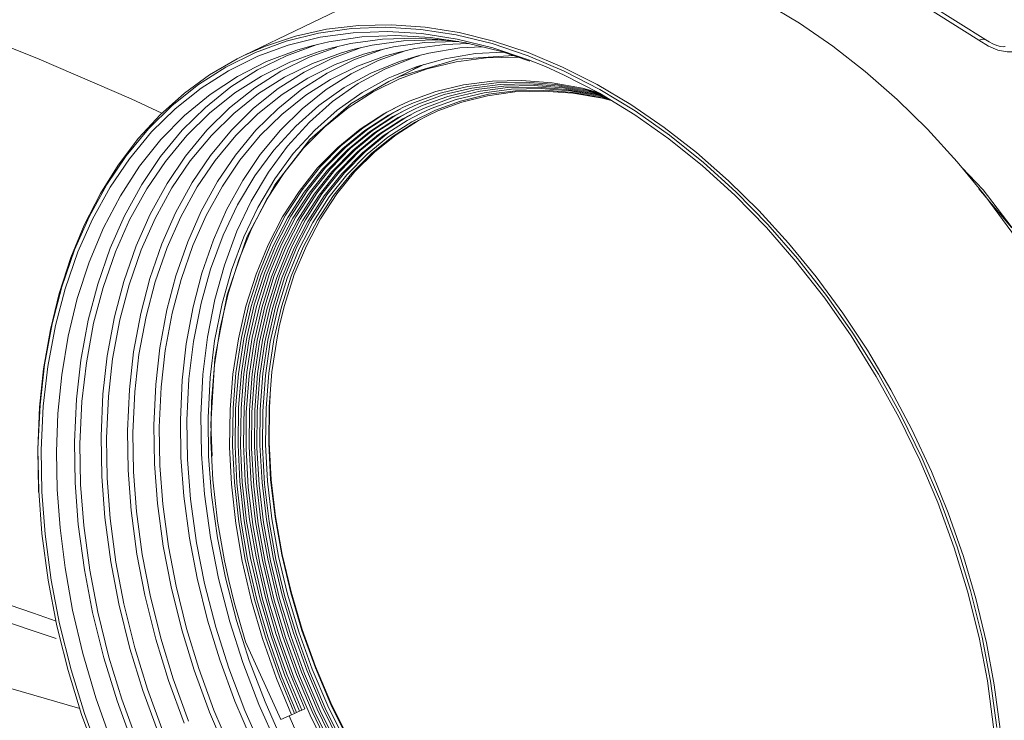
# Model space of a CAD drawing. Header units: millimetres. Extents: x 3925 to 5043, y -86 to 778.
# Tile 4 of 256: x 4002 to 4028, y 92 to 111. Entities that reach past the tile are written whole.
import ezdxf

# ---------------------------------------------------------------- set-up
doc = ezdxf.new("R2010")
doc.units = ezdxf.units.MM
doc.header["$LTSCALE"] = 46.255
for name, color, linetype in [('H30-BOTTOM-CDXF_CONTINUOUS_LINE', 7, 'CONTINUOUS'), ('H30K-FRONT-CDXF_CONTINUOUS_LINE', 7, 'CONTINUOUS'), ('PJ-LENS-B10RDXF_CONTINUOUS_LINE', 7, 'CONTINUOUS')]:
    doc.layers.add(name, color=color, linetype=linetype)

msp = doc.modelspace()

# ---------------------------------------------------------------- linework, layer by layer
at = {"layer": 'H30-BOTTOM-CDXF_CONTINUOUS_LINE', "color": 7, "linetype": 'Continuous', "lineweight": 0}
msp.add_line((3994.4674, 94.9828), (4003.2743, 92.4212), dxfattribs=at)
at = {"layer": 'H30K-FRONT-CDXF_CONTINUOUS_LINE', "color": 7, "linetype": 'Continuous', "lineweight": 0}
for points in [[(4005.4946, 108.5231), (4004.668, 108.9105), (4002.1744, 109.9874), (3999.5794, 111.0208)], [(3990.7773, 98.5939), (3991.7898, 98.2969), (3992.8509, 97.98), (3994.0202, 97.6235), (3995.3042, 97.223), (3996.7178, 96.7716), (3998.2895, 96.2576), (4000.0659, 95.6639), (4002.0195, 94.9989), (4002.6353, 94.7864)], [(3991.1513, 97.9482), (3999.0513, 95.5136), (4002.6348, 94.3163)]]:
    msp.add_lwpolyline(points, dxfattribs=at)
at = {"layer": 'PJ-LENS-B10RDXF_CONTINUOUS_LINE', "color": 7, "linetype": 'Continuous', "lineweight": 0}
for p, q in [((4007.7111, 110.0862), (4012.2729, 112.2843)), ((4026.2793, 111.4455), (4027.7791, 110.505)), ((4010.6239, 110.8116), (4011.5527, 110.8464)), ((4011.5527, 110.8464), (4012.4942, 110.7901)), ((4012.6151, 110.8523), (4011.7043, 110.9168)), ((4012.4942, 110.7901), (4013.456, 110.6423)), ((4010.9024, 110.5866), (4010.0089, 110.4553)), ((4011.456, 110.5238), (4010.5953, 110.4046)), ((4013.456, 110.6423), (4014.4248, 110.4049)), ((4014.4421, 110.2925), (4013.4798, 110.5295)), ((4027.7793, 110.5049), (4027.7791, 110.505)), ((4008.8662, 110.079), (4009.6704, 110.3734)), ((4009.4801, 110.042), (4010.2214, 110.3133)), ((4010.0089, 110.4553), (4009.5489, 110.3489)), ((4009.6704, 110.3734), (4009.7403, 110.3931)), ((4010.0644, 110.2843), (4009.7521, 110.1961)), ((4010.5953, 110.4046), (4010.0644, 110.2843)), ((4010.0928, 110.0072), (4010.8644, 110.2897)), ((4010.6576, 110.2428), (4010.3507, 110.1561)), ((4011.1788, 110.3609), (4010.6576, 110.2428)), ((4010.7055, 109.9723), (4011.4608, 110.2489)), ((4012.024, 110.478), (4011.1788, 110.3609)), ((4012.3342, 110.2714), (4011.8439, 110.1599)), ((4013.1483, 110.3854), (4012.3342, 110.2714)), ((4013.4548, 110.4636), (4012.592, 110.4322)), ((4013.7902, 110.4096), (4013.1483, 110.3854)), ((4013.4378, 110.473), (4013.2578, 110.5009)), ((4013.5278, 110.4591), (4013.4548, 110.4636)), ((4014.144, 110.323), (4013.5532, 110.2892)), ((4014.6814, 110.1914), (4013.7163, 110.4277)), ((4014.4248, 110.4049), (4015.3976, 110.0787)), ((4015.4083, 109.9675), (4014.4421, 110.2925)), ((4027.587, 110.4951), (4027.8484, 110.3355)), ((4011.2507, 110.2013), (4010.9493, 110.1162)), ((4011.342, 109.9477), (4012.0707, 110.2115)), ((4011.8439, 110.1599), (4011.5376, 110.0731)), ((4013.4933, 109.9812), (4011.9209, 109.5122)), ((4013.1504, 109.9981), (4012.3722, 109.7788)), ((4013.9714, 110.1342), (4013.1504, 109.9981)), ((4013.4498, 109.9137), (4014.2634, 110.0175)), ((4014.9995, 110.0844), (4013.4933, 109.9812)), ((4014.7237, 110.1772), (4013.9714, 110.1342)), ((4014.2634, 110.0175), (4015.0926, 110.0358)), ((4015.4425, 109.9353), (4014.6814, 110.1914)), ((4015.0926, 110.0358), (4015.1595, 110.0306)), ((4015.3976, 110.0787), (4016.3718, 109.6645)), ((4012.3722, 109.7788), (4011.7445, 109.5296)), ((4011.7815, 109.4528), (4012.579, 109.8371)), ((4011.9179, 109.4548), (4012.6687, 109.7262)), ((4012.6687, 109.7262), (4013.4498, 109.9137)), ((4015.8665, 109.7829), (4015.4083, 109.9675)), ((4016.3758, 109.555), (4015.8665, 109.7829)), ((4011.2037, 109.1013), (4011.9179, 109.4548)), ((4011.7445, 109.5296), (4011.6143, 109.4693)), ((4011.634, 109.3818), (4011.9209, 109.5122)), ((4016.3718, 109.6645), (4017.3337, 109.1682)), ((4013.6552, 109.2903), (4012.9048, 109.1098)), ((4013.764, 109.2473), (4013.0177, 109.0677)), ((4013.8728, 109.2043), (4013.1317, 109.0261)), ((4014.4357, 109.3898), (4013.6552, 109.2903)), ((4014.5396, 109.3462), (4013.764, 109.2473)), ((4014.6435, 109.3026), (4013.8728, 109.2043)), ((4015.231, 109.407), (4014.4357, 109.3898)), ((4015.33, 109.3633), (4014.5396, 109.3462)), ((4015.429, 109.3196), (4014.6435, 109.3026)), ((4016.0524, 109.3419), (4015.231, 109.407)), ((4016.1463, 109.2987), (4015.33, 109.3633)), ((4016.2402, 109.2554), (4015.429, 109.3196)), ((4016.3455, 109.2107), (4015.5602, 109.2749)), ((4016.4395, 109.1674), (4015.6591, 109.2312)), ((4016.5336, 109.1241), (4015.758, 109.1875)), ((4016.8735, 109.1973), (4016.0524, 109.3419)), ((4016.9622, 109.155), (4016.1463, 109.2987)), ((4017.051, 109.1126), (4016.2402, 109.2554)), ((4017.1854, 109.06), (4016.3455, 109.2107)), ((4017.2813, 109.0868), (4016.8735, 109.1973)), ((4012.9048, 109.1098), (4012.1838, 108.8483)), ((4013.0177, 109.0677), (4012.3017, 108.8081)), ((4013.1317, 109.0261), (4012.4197, 108.7678)), ((4013.2248, 108.978), (4012.5376, 108.7276)), ((4013.3384, 108.9362), (4012.6555, 108.6873)), ((4013.9967, 109.1641), (4013.2248, 108.978)), ((4014.1054, 109.121), (4013.3384, 108.9362)), ((4014.2142, 109.078), (4013.452, 108.8944)), ((4015.0391, 109.0979), (4015.8108, 109.1227)), ((4015.8108, 109.1227), (4016.6041, 109.0671)), ((4017.2742, 109.0176), (4016.4395, 109.1674)), ((4017.3631, 108.9752), (4016.5336, 109.1241)), ((4017.3489, 109.0502), (4016.9622, 109.155)), ((4017.4029, 109.0173), (4017.051, 109.1126)), ((4017.4538, 108.9862), (4017.1854, 109.06)), ((4017.5075, 108.9535), (4017.2742, 109.0176)), ((4017.3337, 109.1682), (4018.2913, 108.5857)), ((4017.5611, 108.9208), (4017.3631, 108.9752)), ((4012.1838, 108.8483), (4011.9107, 108.7241)), ((4012.3017, 108.8081), (4012.0303, 108.6846)), ((4012.4197, 108.7678), (4012.1499, 108.6451)), ((4012.5376, 108.7276), (4012.269, 108.6067)), ((4012.6555, 108.6873), (4012.3886, 108.5672)), ((4012.7735, 108.6471), (4012.5082, 108.5277)), ((4013.452, 108.8944), (4012.7735, 108.6471)), ((4013.5656, 108.8525), (4012.8914, 108.6068)), ((4012.9611, 108.5849), (4013.6042, 108.821)), ((4012.3468, 108.2825), (4012.699, 108.4658)), ((4012.699, 108.4658), (4012.9611, 108.5849)), ((4018.2913, 108.5857), (4019.2209, 107.9316)), ((4011.23, 107.982), (4010.6559, 107.5129)), ((4011.3562, 107.9465), (4010.7857, 107.4803)), ((4010.1665, 106.9702), (4010.729, 107.5445)), ((4010.2998, 106.9412), (4010.8588, 107.5119)), ((4010.7144, 106.9446), (4011.2534, 107.4813)), ((4009.7058, 107.0415), (4009.2024, 106.4093)), ((4027.1394, 107.0423), (4027.7019, 106.452)), ((4009.8391, 107.0125), (4009.3388, 106.3843)), ((4010.4937, 106.854), (4010.0215, 106.2598)), ((4009.1199, 105.7216), (4009.5569, 106.3986)), ((4021.0172, 106.3965), (4021.8784, 105.517)), ((4027.5851, 106.4806), (4028.4692, 105.4286)), ((4027.5966, 106.4903), (4027.7485, 106.2969)), ((4027.7019, 106.452), (4029.0407, 104.6889)), ((4007.9185, 105.3977), (4008.3332, 106.1941)), ((4007.5741, 104.5614), (4007.9185, 105.3977)), ((4009.0759, 104.1569), (4009.4007, 104.94)), ((4009.211, 104.8585), (4008.886, 104.0611)), ((4007.286, 103.6496), (4007.5741, 104.5614)), ((4008.7278, 103.284), (4008.9924, 104.1167)), ((4008.8113, 103.3242), (4009.0759, 104.1569)), ((4008.5659, 103.2836), (4008.8223, 104.1065)), ((4008.886, 104.0611), (4008.6295, 103.2385)), ((4007.071, 102.717), (4007.286, 103.6496)), ((4008.6785, 102.7865), (4008.8113, 103.3242)), ((4008.0699, 102.3861), (4008.2756, 103.2956)), ((4008.3629, 102.3857), (4008.5659, 103.2836)), ((4008.5251, 102.4069), (4008.7278, 103.284)), ((4008.6086, 102.4471), (4008.6785, 102.7865)), ((4006.9186, 101.7195), (4007.071, 102.717)), ((4008.469, 101.5309), (4008.6086, 102.4471)), ((4008.3935, 100.5818), (4008.469, 101.5309)), ((4006.8568, 99.2477), (4006.8147, 100.1156)), ((4002.2328, 99.4138), (4002.2515, 98.2831)), ((4002.1544, 98.3388), (4002.1612, 98.2737)), ((4002.2493, 97.1506), (4002.1624, 98.309)), ((4002.4177, 95.8935), (4002.2493, 97.1506)), ((4008.578, 96.4541), (4008.8228, 95.4389)), ((4008.9787, 95.5508), (4008.735, 96.5741)), ((4008.9881, 95.5786), (4008.7472, 96.59)), ((4007.2125, 95.9563), (4007.5103, 94.804)), ((4009.1994, 94.4922), (4008.8952, 95.5105)), ((4009.2829, 94.5324), (4008.9787, 95.5508)), ((4009.2912, 94.562), (4008.9881, 95.5786)), ((4009.6507, 93.5612), (4009.2912, 94.562)), ((4027.6776, 94.3498), (4027.9054, 93.1626)), ((4008.7145, 92.1284), (4007.7571, 94.2276)), ((4010.0673, 92.5739), (4009.6507, 93.5612)), ((4009.0748, 93.2461), (4009.5031, 92.2398)), ((4009.2144, 93.3032), (4009.64, 92.3032)), ((4009.354, 93.3603), (4009.7769, 92.3666)), ((4027.9054, 93.1626), (4028.0737, 91.9055)), ((4009.3571, 92.4167), (4009.2754, 92.3773)), ((4010.1714, 91.4231), (4009.6948, 92.4013)), ((4010.3056, 91.492), (4009.8321, 92.464)), ((4009.0013, 92.2512), (4008.7145, 92.1284)), ((4009.0833, 91.8917), (4008.9334, 92.2202)), ((4009.0829, 92.2905), (4009.0013, 92.2512)), ((4009.1383, 92.3142), (4009.0829, 92.2905)), ((4009.22, 92.3536), (4009.1383, 92.3142)), ((4009.2754, 92.3773), (4009.22, 92.3536)), ((4010.0371, 91.3542), (4009.5576, 92.3386))]:
    msp.add_line(p, q, dxfattribs=at)
for points in [[(4019.0278, 112.6724), (4019.9624, 112.3603), (4020.8937, 111.9693), (4021.8232, 111.4986), (4022.7351, 110.9564), (4023.6406, 110.336), (4024.5149, 109.6548), (4025.3781, 108.8967), (4026.1973, 108.091), (4027.0006, 107.2099), (4027.5966, 106.4903)], [(4027.587, 110.4951), (4026.1066, 111.4251), (4024.6051, 112.113), (4023.0935, 112.5548), (4021.6006, 112.7384)], [(4007.2275, 109.7702), (4008.0301, 110.1671), (4008.8556, 110.4691), (4009.7307, 110.6867), (4010.6239, 110.8116)], [(4011.7043, 110.9168), (4010.8182, 110.8976), (4009.946, 110.7943), (4009.1115, 110.6101), (4008.2956, 110.3403), (4007.7111, 110.0862)], [(4014.466, 110.4743), (4013.5351, 110.7048), (4012.6151, 110.8523)], [(4009.7786, 110.5781), (4008.9089, 110.363), (4008.0885, 110.064)], [(4011.5891, 110.7345), (4010.6663, 110.701), (4009.7786, 110.5781)], [(4013.7163, 110.4277), (4012.7615, 110.5728), (4011.8214, 110.6258), (4010.9024, 110.5866)], [(4013.2578, 110.5009), (4012.3508, 110.5563), (4011.456, 110.5238)], [(4013.4798, 110.5295), (4012.5245, 110.6774), (4011.5891, 110.7345)], [(4013.3583, 110.4821), (4012.9028, 110.5099), (4012.024, 110.478)], [(4027.7791, 110.505), (4027.7045, 110.5267), (4027.587, 110.4951)], [(4028.2491, 110.3219), (4028.172, 110.3302), (4028.074, 110.3545), (4027.9669, 110.3957), (4027.8633, 110.4499), (4027.7792, 110.505)], [(4009.5489, 110.3489), (4009.147, 110.2327), (4008.3206, 109.9199), (4007.5357, 109.5191), (4006.7957, 109.0321), (4006.1057, 108.4622), (4005.4689, 107.812), (4004.8901, 107.0865), (4004.3721, 106.2893), (4003.9168, 105.4233), (4003.5269, 104.4919), (4003.2075, 103.5077), (4002.9616, 102.4882), (4002.7882, 101.4468), (4002.6848, 100.4002), (4002.646, 99.3613), (4002.6655, 98.3453)], [(4012.592, 110.4322), (4011.7622, 110.3173), (4011.2507, 110.2013)], [(4013.5532, 110.2892), (4012.7142, 110.1501), (4012.449, 110.0861)], [(4016.3318, 109.7712), (4015.4006, 110.1622), (4014.466, 110.4743)], [(4027.8484, 110.3355), (4028.1044, 110.2314), (4028.3525, 110.1792), (4028.5672, 110.1794), (4028.7436, 110.2284)], [(4028.301, 110.3249), (4028.2944, 110.3239), (4028.2491, 110.3219)], [(4007.7111, 110.0862), (4007.5293, 109.9958), (4006.7865, 109.5644), (4006.1034, 109.0676), (4005.449, 108.4824), (4004.8625, 107.8443), (4004.3102, 107.1161), (4003.8316, 106.3507), (4003.3931, 105.4931), (4003.0316, 104.6166), (4002.7167, 103.6459), (4002.479, 102.6769), (4002.2949, 101.6114), (4002.1851, 100.5705), (4002.137, 99.4305), (4002.1544, 98.3388)], [(4008.0885, 110.064), (4007.2914, 109.6711), (4006.5559, 109.2036), (4005.8494, 108.6404), (4005.2146, 108.0157), (4004.615, 107.2931), (4004.0945, 106.5259), (4003.6169, 105.6603), (4003.2224, 104.7704), (4002.8761, 103.7747), (4002.6144, 102.7779), (4002.4104, 101.6753), (4002.288, 100.5975), (4002.2328, 99.4138)], [(4003.15, 98.5264), (4003.1317, 99.6332), (4003.1855, 100.7919), (4003.3048, 101.8462), (4003.5037, 102.925), (4003.759, 103.901), (4004.0969, 104.876), (4004.4824, 105.7488), (4004.9492, 106.598), (4005.4591, 107.3523), (4006.0467, 108.0629), (4006.6696, 108.6778), (4007.363, 109.2324), (4008.0844, 109.6923), (4008.8662, 110.079)], [(4009.7521, 110.1961), (4008.9566, 109.9061), (4008.1838, 109.5252), (4007.4707, 109.072), (4006.7858, 108.5259), (4006.1703, 107.9203), (4005.589, 107.2198), (4005.0843, 106.476), (4004.6212, 105.6367), (4004.2387, 104.7738), (4003.9028, 103.8082), (4003.649, 102.8415), (4003.4513, 101.7723), (4003.3326, 100.7274), (4003.2791, 99.5798), (4003.2972, 98.4836)], [(4003.8667, 98.6964), (4003.8487, 99.7834), (4003.9015, 100.9212), (4004.0187, 101.9567), (4004.214, 103.0162), (4004.4647, 103.9747), (4004.7966, 104.9323), (4005.1751, 105.7895), (4005.6335, 106.6234), (4006.1342, 107.3641), (4006.7112, 108.0619), (4007.3229, 108.6658), (4008.0038, 109.2104), (4008.7122, 109.6621), (4009.4801, 110.042)], [(4010.3507, 110.1561), (4009.5695, 109.8714), (4008.8107, 109.4974), (4008.1104, 109.0523), (4007.4378, 108.5161), (4006.8334, 107.9214), (4006.2626, 107.2335), (4005.767, 106.5031), (4005.3122, 105.6789), (4004.9366, 104.8315), (4004.6067, 103.8831), (4004.3574, 102.9337), (4004.1632, 101.8837), (4004.0467, 100.8575), (4003.9942, 99.7306), (4004.0119, 98.6542)], [(4004.5814, 98.867), (4004.5638, 99.9343), (4004.6156, 101.0515), (4004.7307, 102.0682), (4004.9224, 103.1085), (4005.1686, 104.0498), (4005.4945, 104.9902), (4005.8662, 105.8317), (4006.3163, 106.6505), (4006.8079, 107.3777), (4007.3743, 108.0629), (4007.9749, 108.6558), (4008.6434, 109.1906), (4009.3389, 109.6342), (4010.0928, 110.0072)], [(4010.9493, 110.1162), (4010.1824, 109.8367), (4009.4375, 109.4695), (4008.7501, 109.0326), (4008.0899, 108.5062), (4007.4966, 107.9224), (4006.9362, 107.2471), (4006.4498, 106.5302), (4006.0033, 105.7211), (4005.6345, 104.8892), (4005.3106, 103.9581), (4005.0658, 103.0259), (4004.8752, 101.9952), (4004.7608, 100.9877), (4004.7092, 99.8815), (4004.7267, 98.8248)], [(4005.2962, 99.0376), (4005.2788, 100.0852), (4005.3298, 101.1818), (4005.4427, 102.1798), (4005.6309, 103.2009), (4005.8726, 104.1249), (4006.1925, 105.048), (4006.5573, 105.874), (4006.999, 106.6777), (4007.4815, 107.3914), (4008.0374, 108.0638), (4008.6268, 108.6458), (4009.2829, 109.1708), (4009.9656, 109.6062), (4010.7055, 109.9723)], [(4011.5376, 110.0731), (4010.7862, 109.798), (4010.0565, 109.4371), (4009.3831, 109.0081), (4008.7362, 108.4912), (4008.1549, 107.9182), (4007.606, 107.2556), (4007.1294, 106.5523), (4006.6919, 105.7585), (4006.3306, 104.9425), (4006.0133, 104.0293), (4005.7736, 103.115), (4005.5868, 102.1042), (4005.4748, 101.1163), (4005.4243, 100.0316), (4005.4414, 98.9953)], [(4010.8064, 109.324), (4011.5273, 109.7158), (4012.3057, 110.0297), (4012.4527, 110.0738)], [(4012.449, 110.0861), (4011.9189, 109.9258), (4011.1445, 109.6095)], [(4002.1624, 98.309), (4002.1436, 99.4452), (4002.1988, 100.6346), (4002.3213, 101.7168), (4002.5254, 102.8242), (4002.7875, 103.8258), (4003.1343, 104.8265), (4003.5299, 105.7224), (4004.0091, 106.594), (4004.5326, 107.3683), (4005.1358, 108.0978), (4005.7752, 108.7289), (4006.487, 109.2981), (4007.2275, 109.7702)], [(4008.155, 107.4049), (4008.704, 108.0686), (4009.2866, 108.6428), (4009.9354, 109.1602), (4010.6103, 109.5884), (4011.342, 109.9477)], [(4012.2995, 109.7024), (4012.3524, 109.7395), (4012.4811, 109.8095)], [(4028.2416, 90.7526), (4028.1599, 91.8615), (4028.0041, 93.0608), (4027.7942, 94.1948), (4027.5057, 95.3977), (4027.1712, 96.5331), (4026.7571, 97.7159), (4026.304, 98.8293), (4025.7736, 99.9687), (4025.2107, 101.0371), (4024.5754, 102.1107), (4023.9135, 103.1119), (4023.1867, 104.0989), (4022.4387, 105.0119), (4021.6355, 105.893), (4020.8162, 106.6986), (4019.9531, 107.4567), (4019.0788, 108.138), (4018.1732, 108.7584), (4017.2613, 109.3005), (4016.3318, 109.7712)], [(4011.6143, 109.4693), (4010.9122, 109.0846), (4010.2358, 108.6073), (4009.6263, 108.0668), (4009.0486, 107.431), (4008.5464, 106.7481), (4008.0885, 105.9774), (4007.7094, 105.1801), (4007.3743, 104.2797)], [(4011.1445, 109.6095), (4010.4271, 109.2164), (4009.7359, 108.7286), (4009.1131, 108.1763), (4008.5226, 107.5263)], [(4028.0716, 90.7731), (4027.9855, 91.921), (4027.8189, 93.1666), (4027.5937, 94.3424), (4027.2829, 95.5914), (4026.9227, 96.7667), (4026.4763, 97.9906), (4025.9896, 99.1362), (4025.4201, 100.3059), (4024.8144, 101.4022), (4024.1314, 102.4996), (4023.4207, 103.5178), (4022.6419, 104.5153), (4021.8428, 105.4305), (4020.9873, 106.3053), (4020.1173, 107.0968), (4019.2044, 107.8312), (4018.2817, 108.4816), (4017.331, 109.0611), (4016.3758, 109.555)], [(4006.5624, 99.3001), (4006.5464, 100.3543), (4006.6027, 101.4597), (4006.7244, 102.4627), (4006.9263, 103.4882), (4007.184, 104.4107), (4007.5247, 105.3292), (4007.9115, 106.1447), (4008.3792, 106.9329), (4008.8937, 107.6325), (4009.4861, 108.2835), (4010.1117, 108.8365), (4010.8064, 109.324)], [(4007.2613, 103.613), (4007.8011, 105.1861), (4008.5444, 106.5895), (4009.496, 107.8087), (4010.6171, 108.7829), (4011.634, 109.3818)], [(4015.5602, 109.2749), (4014.7432, 109.2586), (4013.9967, 109.1641)], [(4015.6591, 109.2312), (4014.8472, 109.215), (4014.1054, 109.121)], [(4015.758, 109.1875), (4014.9513, 109.1715), (4014.2142, 109.078)], [(4008.3332, 106.1941), (4008.7986, 106.9123), (4009.3281, 107.5742), (4009.903, 108.1563), (4010.533, 108.6693), (4011.2037, 109.1013)], [(4016.6276, 109.0808), (4015.857, 109.1438), (4015.0553, 109.1279), (4014.3229, 109.035), (4013.5656, 108.8525)], [(4013.6042, 108.821), (4014.2999, 108.9952), (4015.0391, 109.0979)], [(4016.6041, 109.0671), (4017.4109, 108.9308), (4017.6481, 108.8678)], [(4017.6148, 108.8881), (4017.4519, 108.9329), (4016.6276, 109.0808)], [(4008.9808, 105.7424), (4009.4204, 106.4236), (4009.9207, 107.0519), (4010.466, 107.6066), (4011.0637, 108.0956), (4011.7026, 108.5091), (4011.9542, 108.6411)], [(4009.284, 106.4487), (4009.7874, 107.0809), (4010.3361, 107.6391), (4010.9375, 108.1312), (4011.5804, 108.5472), (4011.9121, 108.7213)], [(4011.9107, 108.7241), (4011.4988, 108.5079), (4010.8559, 108.0918), (4010.2544, 107.5997), (4009.7058, 107.0415)], [(4012.0303, 108.6846), (4011.621, 108.4697), (4010.982, 108.0563), (4010.3844, 107.5672), (4009.8391, 107.0125)], [(4012.1499, 108.6451), (4011.7431, 108.4316), (4011.1082, 108.0208)], [(4010.5959, 107.5741), (4011.1899, 108.0601), (4011.8248, 108.4709), (4011.9963, 108.561)], [(4010.729, 107.5445), (4011.3037, 108.0155), (4011.9654, 108.4433), (4012.1157, 108.5224)], [(4010.8588, 107.5119), (4011.43, 107.98), (4012.0875, 108.4051), (4012.2353, 108.4829)], [(4012.269, 108.6067), (4011.8878, 108.4062), (4011.23, 107.982)], [(4012.3886, 108.5672), (4012.0098, 108.3679), (4011.3562, 107.9465)], [(4012.5082, 108.5277), (4012.1318, 108.3297), (4011.4824, 107.9109)], [(4012.8914, 108.6068), (4012.2538, 108.2915), (4011.6085, 107.8753)], [(4011.1699, 107.4411), (4011.7454, 107.9012), (4012.3468, 108.2825)], [(4011.2534, 107.4813), (4011.8289, 107.9414), (4012.4303, 108.3227), (4012.4976, 108.3578)], [(4011.1082, 108.0208), (4010.5143, 107.5348), (4009.9724, 106.9835), (4009.4752, 106.3592)], [(4011.4824, 107.9109), (4010.9154, 107.4477), (4010.3604, 106.883), (4009.8852, 106.285)], [(4011.6085, 107.8753), (4011.0452, 107.4151), (4010.4937, 106.854)], [(4010.9886, 107.4794), (4011.5562, 107.9445), (4011.6172, 107.984)], [(4019.2209, 107.9316), (4020.1405, 107.1929), (4021.0172, 106.3965)], [(4009.5569, 106.3986), (4010.0541, 107.0229), (4010.5959, 107.5741)], [(4006.0109, 99.2082), (4005.9939, 100.2334), (4006.0434, 101.3066), (4006.1539, 102.2859), (4006.3381, 103.288), (4006.5751, 104.1953), (4006.8888, 105.1019), (4007.2462, 105.912), (4007.679, 106.7002), (4008.155, 107.4049)], [(4008.5226, 107.5263), (4008.0092, 106.8282), (4007.5414, 106.0407), (4007.1541, 105.2261), (4006.8117, 104.3061), (4006.5522, 103.382), (4006.3479, 102.3506), (4006.2245, 101.3417), (4006.1668, 100.224), (4006.1827, 99.1582)], [(4008.9924, 104.1167), (4009.3172, 104.8998), (4009.7002, 105.6285), (4010.1394, 106.2986), (4010.6309, 106.9044), (4011.1699, 107.4411)], [(4009.5145, 105.6196), (4009.9594, 106.314), (4010.4332, 106.9122), (4010.9886, 107.4794)], [(4010.6559, 107.5129), (4010.0938, 106.941), (4009.6126, 106.3354)], [(4010.7857, 107.4803), (4010.2271, 106.912), (4009.7489, 106.3102)], [(4009.2362, 105.6612), (4009.6867, 106.3643), (4010.1665, 106.9702)], [(4009.3754, 105.6404), (4009.8231, 106.3392), (4010.2998, 106.9412)], [(4009.4007, 104.94), (4009.7837, 105.6687), (4010.2229, 106.3388), (4010.7144, 106.9446)], [(4009.6126, 106.3354), (4009.1605, 105.6321), (4008.7865, 104.9072), (4008.4553, 104.0944), (4008.1938, 103.2558), (4007.9871, 102.3402), (4007.8507, 101.4152), (4007.7768, 100.4289), (4007.7698, 99.4423), (4007.8292, 98.4122), (4007.952, 97.3887), (4008.1415, 96.3409)], [(4007.8484, 103.3445), (4008.1217, 104.2102), (4008.4484, 105.0055), (4008.8416, 105.7631), (4009.284, 106.4487)], [(4009.7489, 106.3102), (4009.2996, 105.6113), (4008.928, 104.8909), (4008.5989, 104.0833), (4008.3391, 103.25), (4008.1336, 102.3403), (4007.9981, 101.4211), (4007.9246, 100.441)], [(4009.2024, 106.4093), (4008.76, 105.7238), (4008.3667, 104.9662), (4008.04, 104.1709)], [(4009.3388, 106.3843), (4008.8991, 105.703), (4008.5083, 104.9501), (4008.1836, 104.1598)], [(4009.4752, 106.3592), (4009.0383, 105.6823), (4008.6499, 104.9341), (4008.3272, 104.1487)], [(4009.8852, 106.285), (4009.4388, 105.5905), (4009.0695, 104.8747)], [(4010.0215, 106.2598), (4009.578, 105.5697), (4009.211, 104.8585)], [(4027.7485, 106.2969), (4028.4753, 105.3099), (4029.1372, 104.3087), (4029.7725, 103.2351), (4030.3355, 102.1667), (4030.8658, 101.0273), (4031.3189, 99.9139), (4031.733, 98.7311)], [(4007.9937, 103.3389), (4008.2653, 104.1991), (4008.59, 104.9895), (4008.9808, 105.7424)], [(4008.1389, 103.3332), (4008.4089, 104.188), (4008.7316, 104.9734), (4009.1199, 105.7216)], [(4008.2756, 103.2956), (4008.5352, 104.1291), (4008.8645, 104.9386), (4009.2362, 105.6612)], [(4008.6788, 104.1178), (4009.0059, 104.9223), (4009.3754, 105.6404)], [(4008.8223, 104.1065), (4009.1474, 104.906), (4009.5145, 105.6196)], [(4021.8784, 105.517), (4022.6831, 104.5968), (4023.4666, 103.5949), (4024.1819, 102.5719), (4024.8699, 101.4686), (4025.4803, 100.3661), (4026.0555, 99.1874), (4026.5471, 98.0328), (4026.9987, 96.7975), (4027.363, 95.6113), (4027.6776, 94.3498)], [(4009.0695, 104.8747), (4008.7424, 104.0722), (4008.4843, 103.2443), (4008.2802, 102.3403), (4008.1455, 101.427), (4008.0724, 100.4531), (4008.0655, 99.4789), (4008.1241, 98.4617), (4008.2454, 97.4511), (4008.4325, 96.4163)], [(4007.3743, 104.2797), (4007.1204, 103.3754), (4006.9205, 102.3661), (4006.7998, 101.379), (4006.7433, 100.2855), (4006.759, 99.2429)], [(4008.04, 104.1709), (4007.7668, 103.3052), (4007.5625, 102.4199), (4007.4164, 101.466), (4007.3385, 100.5125), (4007.3239, 99.492), (4007.3736, 98.4936), (4007.4922, 97.4299), (4007.6673, 96.4107), (4007.918, 95.3284), (4008.2138, 94.3133), (4008.5927, 93.2373), (4009.0013, 92.2512)], [(4008.1836, 104.1598), (4007.912, 103.2995), (4007.709, 102.4197), (4007.5637, 101.4718), (4007.4864, 100.5242), (4007.4718, 99.5101), (4007.5211, 98.5179), (4007.6389, 97.4609), (4007.8129, 96.448), (4008.062, 95.3724), (4008.3559, 94.3636), (4008.7324, 93.2943), (4009.1383, 92.3142)], [(4008.3272, 104.1487), (4008.0573, 103.2938), (4007.8555, 102.4196), (4007.7111, 101.4776), (4007.6342, 100.5359), (4007.6197, 99.5282), (4007.6686, 98.5422), (4007.7856, 97.4918), (4007.9585, 96.4853), (4008.206, 95.4164), (4008.498, 94.4139), (4008.872, 93.3513), (4009.2754, 92.3773)], [(4008.6019, 95.4445), (4008.358, 96.4687), (4008.1737, 97.5034), (4008.055, 98.5138), (4007.9986, 99.5292), (4008.0071, 100.5018), (4008.0813, 101.4739), (4008.2164, 102.3859), (4008.4208, 103.2896), (4008.6788, 104.1178)], [(4006.8147, 100.1156), (4006.9302, 101.8917), (4007.2613, 103.613)], [(4009.0829, 92.2905), (4008.6743, 93.2767), (4008.2955, 94.3526), (4007.9997, 95.3677), (4007.749, 96.4501), (4007.5738, 97.4693), (4007.4552, 98.5329), (4007.4056, 99.5314), (4007.4202, 100.5518), (4007.498, 101.5053), (4007.6442, 102.4592), (4007.8484, 103.3445)], [(4009.22, 92.3536), (4008.814, 93.3336), (4008.4375, 94.4029), (4008.1437, 95.4117), (4007.8946, 96.4873), (4007.7206, 97.5002), (4007.6027, 98.5572), (4007.5534, 99.5495), (4007.568, 100.5635), (4007.6454, 101.5111), (4007.7907, 102.4591), (4007.9937, 103.3389)], [(4009.3571, 92.4167), (4008.9537, 93.3906), (4008.5796, 94.4532), (4008.2876, 95.4557), (4008.0401, 96.5246), (4007.8673, 97.5311), (4007.7502, 98.5815), (4007.7013, 99.5676), (4007.7158, 100.5753), (4007.7928, 101.5169), (4007.9372, 102.4589), (4008.1389, 103.3332)], [(4008.6295, 103.2385), (4008.4267, 102.3404), (4008.2929, 101.4329), (4008.2203, 100.4653), (4008.2134, 99.4972), (4008.2716, 98.4864), (4008.392, 97.4822), (4008.578, 96.4541)], [(4008.0269, 97.4729), (4007.9074, 98.4896), (4007.8507, 99.5115), (4007.8593, 100.4902), (4007.9339, 101.4684), (4008.0699, 102.3861)], [(4008.746, 95.4879), (4008.5036, 96.5057), (4008.3205, 97.5339), (4008.2025, 98.5379), (4008.1465, 99.547), (4008.1549, 100.5135), (4008.2286, 101.4795), (4008.3629, 102.3857)], [(4008.8952, 95.5105), (4008.6515, 96.5339), (4008.4703, 97.5544), (4008.3524, 98.5674), (4008.2989, 99.5646), (4008.31, 100.5416), (4008.3855, 101.4906), (4008.5251, 102.4069)], [(4006.8225, 99.6516), (4006.8375, 100.7224), (4006.9186, 101.7195)], [(4008.448, 98.6093), (4008.3923, 99.612), (4008.4007, 100.5723), (4008.4246, 100.8855)], [(4007.9246, 100.441), (4007.9177, 99.4606), (4007.9766, 98.4369), (4008.0987, 97.4199), (4008.287, 96.3786)], [(4008.4359, 98.6076), (4008.3824, 99.6048), (4008.3935, 100.5818)], [(4007.0001, 97.4883), (4006.875, 98.604), (4006.8225, 99.6516)], [(4007.9135, 91.5758), (4007.4693, 92.6199), (4007.0609, 93.7375), (4006.7315, 94.8107), (4006.4474, 95.9513), (4006.2415, 97.0248), (4006.0895, 98.1611), (4006.0109, 99.2082)], [(4006.1827, 99.1582), (4006.265, 98.0798), (4006.4268, 96.9058), (4006.6464, 95.7988), (4006.9508, 94.621), (4007.3032, 93.5165), (4007.7408, 92.3669), (4008.2163, 91.2964), (4008.7728, 90.206), (4009.3693, 89.1793), (4010.0417, 88.1566), (4010.739, 87.2155), (4011.5016, 86.3009), (4012.2822, 85.4696), (4013.1148, 84.6847), (4013.959, 83.9842), (4014.8404, 83.3466), (4015.7273, 82.7946), (4016.6352, 82.3181), (4017.5431, 81.9283), (4018.4552, 81.6227), (4019.3619, 81.4048), (4020.2561, 81.2757)], [(4009.7319, 89.371), (4009.1422, 90.386), (4008.5907, 91.4658), (4008.1191, 92.5261), (4007.6835, 93.6677), (4007.3324, 94.7648), (4007.0277, 95.9393), (4006.8078, 97.0433), (4006.645, 98.2199), (4006.5624, 99.3001)], [(4006.759, 99.2429), (4006.8395, 98.188), (4006.9977, 97.0394), (4007.2125, 95.9563)], [(4006.0976, 92.0215), (4005.6731, 93.1825), (4005.3307, 94.2975), (4005.0352, 95.4827), (4004.8212, 96.5982), (4004.6631, 97.7789), (4004.5814, 98.867)], [(4004.7267, 98.8248), (4004.8071, 97.7519), (4004.9628, 96.5878), (4005.1732, 95.4889), (4005.4637, 94.3214), (4005.8004, 93.2225), (4006.2178, 92.0783)], [(4007.2379, 91.2531), (4006.7845, 92.3179), (4006.3678, 93.4577), (4006.0316, 94.5522), (4005.7416, 95.7157), (4005.5315, 96.8106), (4005.3763, 97.9696), (4005.2962, 99.0376)], [(4005.4414, 98.9953), (4005.5201, 97.9453), (4005.6721, 96.8061), (4005.8783, 95.7278), (4006.163, 94.5822), (4006.4933, 93.5032), (4006.9029, 92.3796), (4007.3485, 91.3297)], [(4004.7222, 91.428), (4004.282, 92.6317), (4003.927, 93.7877), (4003.6206, 95.0167), (4003.3987, 96.1734), (4003.2347, 97.3979), (4003.15, 98.5264)], [(4005.4107, 91.725), (4004.9784, 92.9073), (4004.6297, 94.0427), (4004.3288, 95.2497), (4004.1109, 96.3857), (4003.9498, 97.5883), (4003.8667, 98.6964)], [(4004.0119, 98.6542), (4004.0939, 97.5613), (4004.2524, 96.3755), (4004.4668, 95.256), (4004.7627, 94.0667), (4005.1057, 92.9475), (4005.5309, 91.7819)], [(4008.735, 96.5741), (4008.5538, 97.5946), (4008.4359, 98.6076)], [(4008.7472, 96.59), (4008.5653, 97.6117), (4008.448, 98.6093)], [(4002.2515, 98.2831), (4002.3375, 97.1351), (4002.5041, 95.8895), (4002.7293, 94.7138)], [(4002.6655, 98.3453), (4002.7404, 97.3126), (4002.8771, 96.2226), (4003.0813, 95.0853), (4003.3573, 93.911), (4003.7069, 92.7135), (4004.1279, 91.513)], [(4003.2972, 98.4836), (4003.3806, 97.3706), (4003.5421, 96.1631), (4003.7604, 95.0231), (4004.0618, 93.8121), (4004.411, 92.6724), (4004.8439, 91.4856)], [(4007.3009, 95.8842), (4007.1845, 96.4195), (4007.0001, 97.4883)], [(4008.4578, 95.401), (4008.2124, 96.4317), (4008.0269, 97.4729)], [(4008.4325, 96.4163), (4008.6789, 95.3946), (4008.9884, 94.3681), (4009.354, 93.3603)], [(4008.1415, 96.3409), (4008.3911, 95.3062), (4008.7045, 94.2666), (4009.0748, 93.2461)], [(4008.287, 96.3786), (4008.535, 95.3504), (4008.8465, 94.3173), (4009.2144, 93.3032)], [(4002.6984, 94.4731), (4002.6455, 94.7063), (4002.4177, 95.8935)], [(4007.7571, 94.2276), (4007.4473, 95.2883), (4007.3009, 95.8842)], [(4009.5576, 92.3386), (4009.1331, 93.3449), (4008.7667, 94.3648), (4008.4578, 95.401)], [(4009.6948, 92.4013), (4009.273, 93.4013), (4008.9089, 94.4148), (4008.6019, 95.4445)], [(4009.8321, 92.464), (4009.4129, 93.4576), (4009.0511, 94.4648), (4008.746, 95.4879)], [(4008.8228, 95.4389), (4009.1303, 94.4188), (4009.4935, 93.4175), (4009.9138, 92.4301), (4010.3868, 91.4669), (4010.9085, 90.5356), (4011.4802, 89.6339), (4012.0898, 88.7805)], [(4007.5103, 94.804), (4007.8551, 93.7232), (4008.2833, 92.5983)], [(4002.7293, 94.7138), (4003.0401, 93.4647), (4003.4003, 92.2894), (4003.8468, 91.0655), (4004.3334, 89.92), (4004.9029, 88.7502), (4005.5086, 87.6539), (4006.1916, 86.5565), (4006.9023, 85.5383)], [(4012.2546, 88.8599), (4011.6379, 89.7226), (4011.0651, 90.6265), (4010.5403, 91.5649), (4010.0662, 92.5332), (4009.6464, 93.524), (4009.2829, 94.5324)], [(4007.3521, 84.8148), (4006.8564, 85.4613), (4006.1411, 86.4842), (4005.4531, 87.5875), (4004.8427, 88.69), (4004.2675, 89.8688), (4003.7759, 91.0233), (4003.3243, 92.2586), (4002.96, 93.4449), (4002.6984, 94.4731)], [(4012.8284, 88.0027), (4012.1711, 88.8197), (4011.5544, 89.6823), (4010.9816, 90.5863), (4010.4568, 91.5247), (4009.9827, 92.493), (4009.5629, 93.4837), (4009.1994, 94.4922)], [(4008.2833, 92.5983), (4008.7486, 91.5507), (4009.2932, 90.4837)], [(4011.6288, 89.7666), (4011.0574, 90.6736), (4010.5378, 91.608), (4010.0673, 92.5739)], [(4009.5031, 92.2398), (4009.9852, 91.2581), (4010.5169, 90.3089), (4011.0996, 89.39), (4011.7209, 88.5202)], [(4009.64, 92.3032), (4010.1191, 91.3277), (4010.6474, 90.3845), (4011.2265, 89.4713), (4011.8439, 88.607)], [(4009.7769, 92.3666), (4010.2529, 91.3973), (4010.7779, 90.46), (4011.3533, 89.5526), (4011.9669, 88.6937)]]:
    msp.add_lwpolyline(points, dxfattribs=at)

doc.saveas('drawing.dxf')
